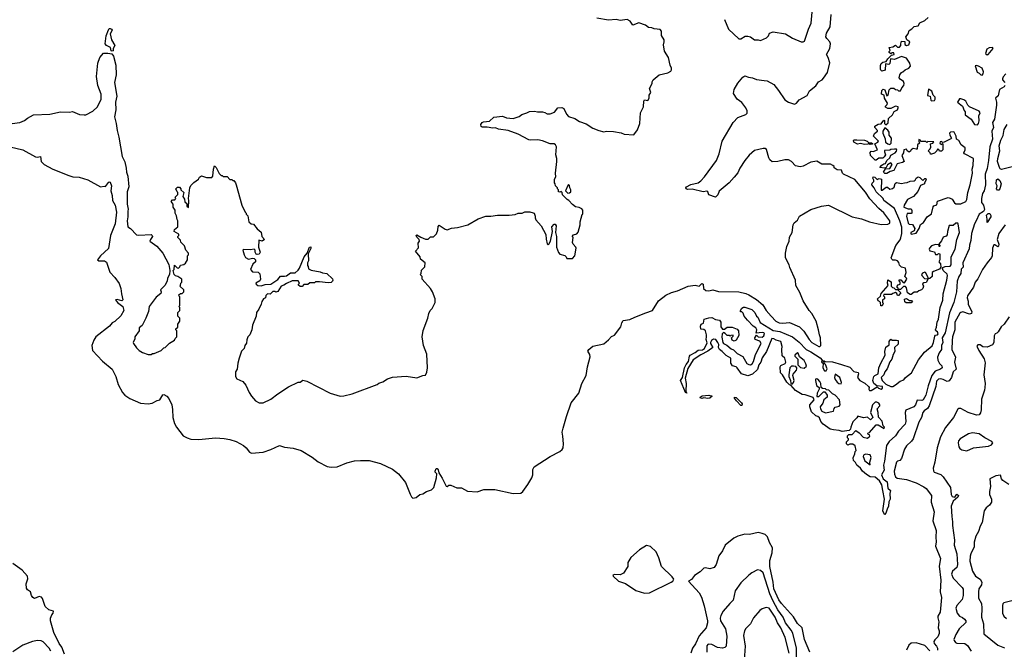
# Model space of a CAD drawing. Extents: x 2086813 to 2278017, y 548126 to 753336.
# Tile 181 of 256: x 2157884 to 2168002, y 641464 to 647932. Entities that reach past the tile are written whole.
import ezdxf

# ---------------------------------------------------------------- set-up
doc = ezdxf.new("R2010")
doc.units = 0

msp = doc.modelspace()

# ---------------------------------------------------------------- linework, layer by layer
at = {"layer": '0CON10XD'}
for points in [[(2165128, 647935), (2165166, 647836), (2165275, 647736), (2165295, 647736), (2165338, 647762), (2165365, 647764), (2165395, 647754), (2165435, 647724), (2165474, 647724), (2165495, 647717), (2165558, 647745), (2165577, 647765), (2165590, 647795), (2165625, 647806), (2165755, 647788), (2165825, 647742), (2165915, 647703), (2165935, 647703), (2165948, 647712), (2165988, 647835), (2166017, 647895), (2166032, 648045)], [(2159474, 643785), (2159495, 643745), (2159565, 643658), (2159604, 643635), (2159643, 643623), (2159725, 643619), (2159895, 643635), (2159985, 643630), (2160045, 643618), (2160109, 643599), (2160185, 643558), (2160211, 643535), (2160245, 643488), (2160265, 643480), (2160385, 643489), (2160465, 643516), (2160555, 643558), (2160605, 643542), (2160695, 643529), (2160775, 643505), (2160889, 643439), (2160950, 643390), (2161045, 643341), (2161085, 643335), (2161145, 643338), (2161245, 643380), (2161325, 643400), (2161385, 643405), (2161475, 643402), (2161591, 643371), (2161715, 643315), (2161778, 643265), (2161849, 643179), (2161895, 643056), (2161910, 643030), (2161925, 643017), (2161958, 643022), (2161996, 643054), (2162028, 643062), (2162065, 643086), (2162115, 643103), (2162140, 643125), (2162166, 643224), (2162170, 643265), (2162155, 643283), (2162153, 643295), (2162165, 643322), (2162175, 643322), (2162185, 643307), (2162190, 643275), (2162225, 643222), (2162265, 643140), (2162275, 643136), (2162295, 643150), (2162315, 643150), (2162375, 643123), (2162425, 643123), (2162487, 643087), (2162585, 643081), (2162655, 643105), (2162765, 643104), (2162955, 643066), (2163035, 643069), (2163053, 643085), (2163105, 643157), (2163148, 643225), (2163156, 643255), (2163158, 643312), (2163171, 643339), (2163334, 643446), (2163435, 643495), (2163458, 643515), (2163467, 643535), (2163472, 643575), (2163466, 643655), (2163457, 643695), (2163469, 643735), (2163503, 643857), (2163550, 643995), (2163631, 644095), (2163659, 644195), (2163705, 644275), (2163719, 644365), (2163745, 644468), (2163742, 644492), (2163721, 644525), (2163731, 644545), (2163775, 644579), (2163885, 644603), (2163935, 644643), (2163964, 644676), (2163995, 644692), (2164060, 644775), (2164072, 644818), (2164085, 644842), (2164155, 644851), (2164204, 644876), (2164319, 644919), (2164386, 644945), (2164447, 645043), (2164525, 645102), (2164581, 645129), (2164645, 645145), (2164754, 645196), (2164825, 645203), (2164865, 645196), (2164895, 645222), (2164906, 645215), (2164911, 645171), (2164935, 645151), (2164965, 645148), (2165005, 645158), (2165065, 645139), (2165275, 645136), (2165345, 645119), (2165375, 645105), (2165456, 645056), (2165522, 645002), (2165553, 644945), (2165605, 644885), (2165655, 644836), (2165688, 644818), (2165725, 644815), (2165795, 644822), (2165896, 644776), (2165943, 644733), (2165996, 644645), (2166023, 644615), (2166095, 644573), (2166107, 644573), (2166116, 644585), (2166114, 644665), (2166101, 644695), (2166094, 644745), (2166069, 644835), (2166023, 644915), (2165995, 644946), (2165936, 645045), (2165900, 645130), (2165861, 645201), (2165856, 645256), (2165797, 645385), (2165790, 645415), (2165753, 645485), (2165752, 645535), (2165768, 645602), (2165792, 645658), (2165794, 645696), (2165822, 645745), (2165832, 645825), (2165844, 645846), (2165876, 645874), (2165897, 645913), (2166015, 645983), (2166124, 646016), (2166195, 646027), (2166437, 645907), (2166535, 645886), (2166615, 645854), (2166735, 645829), (2166805, 645831), (2166825, 645843), (2166825, 645865), (2166765, 645949), (2166712, 645992), (2166621, 646091), (2166575, 646159), (2166465, 646291), (2166350, 646345), (2166340, 646355), (2166330, 646385), (2166285, 646388), (2166255, 646410), (2166252, 646422), (2166240, 646435), (2166216, 646446), (2166125, 646448), (2166075, 646480), (2166015, 646467), (2165935, 646427), (2165905, 646419), (2165855, 646430), (2165815, 646476), (2165785, 646492), (2165745, 646491), (2165675, 646474), (2165615, 646473), (2165593, 646493), (2165582, 646512), (2165557, 646597), (2165545, 646608), (2165525, 646610), (2165435, 646587), (2165379, 646541), (2165334, 646485), (2165284, 646406), (2165262, 646358), (2165227, 646313), (2165173, 646255), (2165071, 646169), (2165057, 646133), (2165035, 646110), (2164965, 646132), (2164954, 646164), (2164945, 646170), (2164906, 646164), (2164795, 646190), (2164745, 646186), (2164731, 646195), (2164728, 646205), (2164736, 646214), (2164782, 646238), (2164855, 646257), (2164883, 646277), (2164921, 646319), (2165043, 646485), (2165070, 646555), (2165103, 646685), (2165215, 646877), (2165262, 646928), (2165345, 646957), (2165358, 646972), (2165359, 646995), (2165345, 647027), (2165305, 647080), (2165256, 647116), (2165218, 647175), (2165226, 647215), (2165265, 647279), (2165315, 647341), (2165336, 647356), (2165372, 647342), (2165415, 647336), (2165456, 647316), (2165534, 647306), (2165565, 647302), (2165632, 647265), (2165681, 647205), (2165745, 647110), (2165784, 647084), (2165845, 647063), (2165866, 647074), (2165895, 647110), (2165975, 647152), (2165999, 647201), (2166065, 647251), (2166093, 647295), (2166130, 647315), (2166145, 647330), (2166185, 647390), (2166208, 647488), (2166193, 647543), (2166176, 647575), (2166208, 647635), (2166216, 647685), (2166208, 647705), (2166177, 647737), (2166167, 647757), (2166175, 647794), (2166213, 647857), (2166222, 647985)], [(2160139, 644455), (2160124, 644405), (2160119, 644341), (2160103, 644315), (2160102, 644265), (2160115, 644243), (2160176, 644216), (2160208, 644178), (2160242, 644102), (2160267, 644065), (2160308, 644018), (2160345, 643997), (2160385, 643996), (2160465, 644034), (2160535, 644089), (2160645, 644160), (2160745, 644208), (2160765, 644208), (2160795, 644228), (2160835, 644220), (2161074, 644094), (2161176, 644066), (2161215, 644067), (2161302, 644088), (2161556, 644184), (2161573, 644197), (2161617, 644213), (2161665, 644242), (2161715, 644260), (2161855, 644270), (2161965, 644253), (2162025, 644278), (2162055, 644280), (2162068, 644312), (2162074, 644356), (2162069, 644495), (2162033, 644585), (2162020, 644675), (2162031, 644739), (2162077, 644865), (2162088, 644915), (2162102, 644945), (2162122, 644965), (2162152, 645028), (2162152, 645065), (2162127, 645137), (2162105, 645170), (2162020, 645265), (2162020, 645295), (2162000, 645315), (2162010, 645325), (2162012, 645358), (2162047, 645393), (2162050, 645435), (2162002, 645472), (2162000, 645495), (2161950, 645555), (2161982, 645588), (2161980, 645635), (2161992, 645655), (2161988, 645675), (2161965, 645698), (2161958, 645715), (2161965, 645722), (2162006, 645696), (2162055, 645678), (2162082, 645678), (2162105, 645700), (2162135, 645700), (2162167, 645733), (2162182, 645768), (2162184, 645806), (2162195, 645822), (2162255, 645780), (2162275, 645772), (2162321, 645789), (2162382, 645798), (2162490, 645825), (2162594, 645886), (2162675, 645914), (2162725, 645912), (2162795, 645924), (2162915, 645924), (2162975, 645931), (2163006, 645944), (2163046, 645944), (2163075, 645957), (2163125, 645958), (2163159, 645949), (2163170, 645945), (2163182, 645915), (2163180, 645895), (2163187, 645875), (2163242, 645815), (2163292, 645725), (2163293, 645677), (2163305, 645630), (2163313, 645623), (2163320, 645625), (2163337, 645655), (2163360, 645755), (2163352, 645805), (2163375, 645830), (2163385, 645830), (2163398, 645815), (2163390, 645745), (2163399, 645705), (2163399, 645595), (2163419, 645539), (2163435, 645522), (2163485, 645510), (2163500, 645495), (2163505, 645480), (2163565, 645480), (2163590, 645505), (2163602, 645585), (2163600, 645595), (2163570, 645625), (2163563, 645643), (2163570, 645695), (2163560, 645705), (2163575, 645720), (2163608, 645732), (2163622, 645748), (2163642, 645825), (2163642, 645855), (2163665, 645930), (2163670, 645935), (2163670, 645975), (2163659, 645989), (2163632, 646002), (2163595, 646008), (2163564, 646034), (2163526, 646076), (2163510, 646085), (2163462, 646132), (2163460, 646155), (2163448, 646168), (2163435, 646160), (2163422, 646162), (2163420, 646185), (2163410, 646195), (2163410, 646205), (2163390, 646225), (2163387, 646247), (2163380, 646255), (2163380, 646295), (2163392, 646318), (2163390, 646355), (2163403, 646475), (2163403, 646505), (2163393, 646545), (2163399, 646625), (2163390, 646645), (2163375, 646656), (2163335, 646657), (2163257, 646687), (2163208, 646698), (2163135, 646693), (2163115, 646699), (2163005, 646756), (2162905, 646794), (2162805, 646808), (2162775, 646822), (2162745, 646818), (2162688, 646828), (2162636, 646826), (2162627, 646835), (2162624, 646856), (2162638, 646875), (2162649, 646881), (2162712, 646888), (2162755, 646929), (2162845, 646940), (2162885, 646922), (2162955, 646917), (2163015, 646937), (2163045, 646957), (2163096, 646974), (2163122, 646988), (2163175, 646991), (2163205, 646984), (2163255, 646986), (2163280, 646980), (2163304, 646964), (2163335, 646964), (2163378, 646982), (2163414, 647026), (2163455, 647030), (2163475, 647018), (2163502, 646962), (2163525, 646936), (2163588, 646918), (2163635, 646887), (2163705, 646862), (2163775, 646819), (2163835, 646794), (2163885, 646780), (2163915, 646786), (2163985, 646782), (2164065, 646769), (2164095, 646757), (2164195, 646750), (2164231, 646799), (2164256, 646864), (2164264, 646975), (2164293, 647035), (2164298, 647095), (2164305, 647108), (2164338, 647102), (2164352, 647125), (2164353, 647155), (2164368, 647185), (2164357, 647225), (2164382, 647275), (2164382, 647295), (2164392, 647315), (2164454, 647366), (2164545, 647387), (2164575, 647402), (2164582, 647415), (2164582, 647435), (2164568, 647465), (2164552, 647542), (2164510, 647610), (2164498, 647675), (2164508, 647705), (2164507, 647725), (2164478, 647768), (2164480, 647815), (2164465, 647830), (2164405, 647838), (2164379, 647849), (2164345, 647851), (2164313, 647875), (2164245, 647898), (2164185, 647877), (2164158, 647915), (2164125, 647932), (2164054, 647924), (2164014, 647934), (2163935, 647927), (2163815, 647949)], [(2167075, 646277), (2167085, 646282), (2167097, 646305), (2167115, 646317), (2167135, 646310), (2167165, 646280), (2167185, 646300), (2167195, 646300), (2167198, 646285), (2167180, 646255), (2167180, 646245), (2167142, 646228), (2167114, 646166), (2167068, 646115), (2167007, 646083), (2166973, 646027), (2166970, 646005), (2167015, 645988), (2167045, 645988), (2167053, 645973), (2167052, 645945), (2167045, 645940), (2167005, 645940), (2166998, 645915), (2167015, 645840), (2167025, 645830), (2167058, 645828), (2167082, 645785), (2167077, 645763), (2167042, 645745), (2167040, 645735), (2167045, 645730), (2167095, 645740), (2167128, 645785), (2167141, 645829), (2167172, 645848), (2167208, 645905), (2167254, 645936), (2167270, 646010), (2167279, 646021), (2167309, 646031), (2167315, 646068), (2167425, 646104), (2167445, 646100), (2167465, 646088), (2167491, 646051), (2167505, 646040), (2167555, 646041), (2167605, 646064), (2167616, 646085), (2167626, 646155), (2167650, 646235), (2167674, 646354), (2167670, 646395), (2167681, 646435), (2167686, 646505), (2167594, 646554), (2167587, 646565), (2167601, 646595), (2167600, 646615), (2167557, 646647), (2167535, 646692), (2167510, 646705), (2167508, 646735), (2167488, 646775), (2167475, 646780), (2167450, 646775), (2167440, 646765), (2167442, 646745), (2167460, 646715), (2167453, 646707), (2167385, 646672), (2167365, 646670), (2167355, 646680), (2167342, 646678), (2167340, 646665), (2167355, 646650), (2167365, 646660), (2167370, 646655), (2167370, 646595), (2167355, 646582), (2167335, 646580), (2167328, 646598), (2167315, 646600), (2167310, 646585), (2167285, 646560), (2167255, 646550), (2167242, 646552), (2167240, 646565), (2167220, 646585), (2167240, 646605), (2167248, 646622), (2167242, 646658), (2167267, 646663), (2167278, 646678), (2167215, 646680), (2167205, 646670), (2167195, 646680), (2167145, 646680), (2167140, 646695), (2167125, 646700), (2167122, 646685), (2167130, 646665), (2167110, 646645), (2167108, 646602), (2167095, 646600), (2167065, 646610), (2167044, 646596), (2167038, 646582), (2167025, 646570), (2167004, 646584), (2166995, 646600), (2166970, 646595), (2166967, 646563), (2166950, 646535), (2166972, 646475), (2166956, 646464), (2166900, 646450), (2166865, 646382), (2166828, 646372), (2166795, 646352), (2166773, 646353), (2166760, 646365), (2166782, 646398), (2166825, 646402), (2166850, 646445), (2166835, 646460), (2166800, 646440), (2166788, 646412), (2166775, 646408), (2166722, 646412), (2166743, 646437), (2166765, 646452), (2166780, 646455), (2166794, 646486), (2166827, 646513), (2166835, 646540), (2166880, 646565), (2166895, 646580), (2166898, 646595), (2166895, 646600), (2166875, 646600), (2166835, 646598), (2166825, 646590), (2166772, 646588), (2166770, 646575), (2166780, 646545), (2166768, 646522), (2166755, 646510), (2166711, 646509), (2166685, 646490), (2166675, 646490), (2166642, 646522), (2166628, 646538), (2166622, 646568), (2166635, 646580), (2166655, 646578), (2166700, 646595), (2166670, 646655), (2166702, 646675), (2166708, 646685), (2166658, 646735), (2166667, 646763), (2166700, 646785), (2166700, 646795), (2166673, 646823), (2166673, 646837), (2166705, 646858), (2166738, 646862), (2166765, 646900), (2166770, 646895), (2166770, 646865), (2166785, 646850), (2166807, 646873), (2166812, 646915), (2166852, 646955), (2166871, 646989), (2166903, 647007), (2166912, 647025), (2166910, 647035), (2166885, 647042), (2166835, 647020), (2166805, 647020), (2166782, 647032), (2166780, 647045), (2166798, 647062), (2166800, 647075), (2166772, 647125), (2166768, 647158), (2166740, 647165), (2166742, 647205), (2166757, 647217), (2166775, 647210), (2166795, 647150), (2166810, 647155), (2166818, 647212), (2166835, 647230), (2166865, 647230), (2166883, 647213), (2166905, 647210), (2166915, 647200), (2166935, 647200), (2166949, 647231), (2166971, 647255), (2166974, 647275), (2166965, 647298), (2166931, 647321), (2166923, 647333), (2166928, 647365), (2166945, 647390), (2166960, 647395), (2166982, 647418), (2167022, 647435), (2167037, 647455), (2167030, 647485), (2166998, 647535), (2166945, 647553), (2166875, 647522), (2166832, 647528), (2166825, 647480), (2166815, 647472), (2166782, 647478), (2166777, 647413), (2166743, 647403), (2166732, 647412), (2166728, 647425), (2166728, 647462), (2166735, 647480), (2166753, 647497), (2166788, 647502), (2166805, 647530), (2166842, 647568), (2166870, 647575), (2166865, 647590), (2166845, 647590), (2166835, 647580), (2166820, 647595), (2166820, 647605), (2166830, 647615), (2166820, 647645), (2166857, 647653), (2166885, 647670), (2166905, 647650), (2166925, 647650), (2166940, 647665), (2166938, 647685), (2166945, 647710), (2166978, 647708), (2166978, 647678), (2166995, 647668), (2167022, 647675), (2167032, 647705), (2167000, 647725), (2166990, 647755), (2167014, 647786), (2167025, 647819), (2167053, 647837), (2167075, 647862), (2167115, 647869), (2167135, 647898), (2167185, 647922), (2167218, 647955)], [(2158835, 647608), (2158825, 647612), (2158816, 647646), (2158775, 647666), (2158764, 647685), (2158771, 647765), (2158795, 647826), (2158805, 647840), (2158815, 647842), (2158829, 647835), (2158834, 647825), (2158814, 647785), (2158829, 647725), (2158860, 647665), (2158846, 647635), (2158845, 647612), (2158835, 647608)], [(2167825, 647572), (2167835, 647573), (2167886, 647635), (2167880, 647645), (2167845, 647644), (2167822, 647628), (2167808, 647585), (2167825, 647572)], [(2157755, 646859), (2157885, 646876), (2157934, 646896), (2157965, 646921), (2158025, 646955), (2158195, 646960), (2158305, 646986), (2158395, 646983), (2158425, 646989), (2158497, 646957), (2158547, 646953), (2158565, 646956), (2158635, 646991), (2158685, 647035), (2158720, 647115), (2158720, 647165), (2158686, 647255), (2158673, 647347), (2158687, 647485), (2158709, 647545), (2158745, 647588), (2158789, 647589), (2158830, 647580), (2158847, 647557), (2158873, 647463), (2158875, 647365), (2158857, 647287), (2158882, 647145), (2158868, 647085), (2158872, 647005), (2158859, 646935), (2158877, 646865), (2158885, 646793), (2158904, 646724), (2158938, 646525), (2158963, 646473), (2158978, 646405), (2158981, 646365), (2158994, 646325), (2159007, 646215), (2158989, 646165), (2158987, 646035), (2158998, 645985), (2158996, 645965), (2158996, 645905), (2158989, 645865), (2158994, 645804), (2159023, 645785), (2159085, 645723), (2159107, 645717), (2159235, 645726), (2159246, 645716), (2159248, 645705), (2159227, 645675), (2159223, 645655), (2159294, 645604), (2159355, 645532), (2159418, 645418), (2159428, 645355), (2159422, 645315), (2159403, 645277), (2159398, 645245), (2159375, 645200), (2159330, 645155), (2159338, 645135), (2159335, 645120), (2159285, 645080), (2159214, 644986), (2159208, 644935), (2159180, 644865), (2159141, 644789), (2159112, 644765), (2159110, 644735), (2159068, 644675), (2159067, 644653), (2159050, 644615), (2159052, 644605), (2159085, 644560), (2159110, 644535), (2159145, 644512), (2159205, 644492), (2159235, 644492), (2159248, 644502), (2159265, 644502), (2159337, 644533), (2159365, 644560), (2159380, 644565), (2159425, 644610), (2159475, 644640), (2159480, 644655), (2159500, 644675), (2159500, 644735), (2159490, 644745), (2159490, 644755), (2159508, 644772), (2159510, 644805), (2159530, 644835), (2159530, 644865), (2159510, 644885), (2159510, 644925), (2159530, 644945), (2159530, 644975), (2159520, 644985), (2159530, 644995), (2159530, 645085), (2159522, 645092), (2159520, 645105), (2159535, 645120), (2159555, 645120), (2159570, 645135), (2159570, 645155), (2159530, 645195), (2159538, 645202), (2159540, 645225), (2159550, 645235), (2159550, 645265), (2159510, 645295), (2159485, 645300), (2159470, 645315), (2159462, 645355), (2159470, 645365), (2159475, 645410), (2159502, 645382), (2159515, 645380), (2159528, 645392), (2159535, 645410), (2159572, 645418), (2159588, 645432), (2159610, 645465), (2159610, 645505), (2159620, 645515), (2159620, 645535), (2159590, 645565), (2159577, 645607), (2159540, 645645), (2159538, 645668), (2159510, 645695), (2159510, 645705), (2159520, 645715), (2159518, 645728), (2159470, 645755), (2159474, 645776), (2159510, 645805), (2159510, 645865), (2159502, 645878), (2159497, 645917), (2159483, 645943), (2159480, 645975), (2159460, 646005), (2159460, 646035), (2159440, 646065), (2159455, 646080), (2159478, 646082), (2159490, 646095), (2159482, 646108), (2159510, 646135), (2159510, 646155), (2159502, 646162), (2159490, 646195), (2159505, 646210), (2159525, 646210), (2159540, 646195), (2159540, 646185), (2159570, 646155), (2159560, 646115), (2159577, 646087), (2159582, 646062), (2159600, 646045), (2159600, 646015), (2159618, 646002), (2159622, 646075), (2159617, 646095), (2159632, 646205), (2159643, 646227), (2159672, 646258), (2159720, 646295), (2159730, 646315), (2159753, 646327), (2159805, 646310), (2159858, 646312), (2159870, 646325), (2159874, 646396), (2159885, 646430), (2159902, 646415), (2159935, 646350), (2159955, 646330), (2159965, 646330), (2159975, 646320), (2160015, 646320), (2160045, 646290), (2160065, 646290), (2160075, 646280), (2160085, 646280), (2160102, 646255), (2160107, 646235), (2160168, 646025), (2160200, 645955), (2160210, 645945), (2160210, 645935), (2160227, 645917), (2160240, 645855), (2160263, 645833), (2160285, 645830), (2160324, 645784), (2160365, 645750), (2160373, 645703), (2160398, 645675), (2160375, 645658), (2160343, 645667), (2160337, 645595), (2160356, 645545), (2160345, 645523), (2160325, 645519), (2160314, 645523), (2160303, 645545), (2160302, 645565), (2160293, 645573), (2160255, 645568), (2160185, 645572), (2160176, 645565), (2160189, 645515), (2160205, 645490), (2160235, 645472), (2160275, 645482), (2160295, 645480), (2160308, 645465), (2160307, 645445), (2160280, 645420), (2160257, 645365), (2160275, 645340), (2160335, 645339), (2160352, 645322), (2160360, 645265), (2160350, 645250), (2160312, 645225), (2160314, 645214), (2160331, 645201), (2160365, 645198), (2160405, 645211), (2160464, 645216), (2160535, 645262), (2160565, 645298), (2160605, 645296), (2160625, 645302), (2160668, 645332), (2160715, 645331), (2160745, 645357), (2160760, 645380), (2160807, 645495), (2160838, 645532), (2160862, 645595), (2160875, 645600), (2160875, 645580), (2160850, 645525), (2160852, 645455), (2160843, 645435), (2160842, 645405), (2160850, 645395), (2160852, 645372), (2160878, 645358), (2160972, 645342), (2160995, 645330), (2161040, 645325), (2161098, 645268), (2161103, 645255), (2161100, 645245), (2161085, 645233), (2161055, 645230), (2160965, 645240), (2160925, 645238), (2160915, 645230), (2160865, 645230), (2160845, 645210), (2160805, 645210), (2160785, 645190), (2160765, 645190), (2160750, 645205), (2160750, 645215), (2160760, 645225), (2160745, 645250), (2160685, 645249), (2160625, 645222), (2160597, 645203), (2160570, 645195), (2160535, 645140), (2160515, 645132), (2160505, 645140), (2160485, 645140), (2160457, 645113), (2160430, 645115), (2160413, 645097), (2160410, 645075), (2160390, 645065), (2160372, 645038), (2160365, 645010), (2160341, 644959), (2160317, 644925), (2160313, 644885), (2160278, 644795), (2160270, 644745), (2160248, 644695), (2160230, 644675), (2160217, 644643), (2160215, 644610), (2160198, 644585), (2160190, 644555), (2160162, 644525), (2160139, 644455)], [(2167775, 647362), (2167786, 647374), (2167789, 647395), (2167773, 647433), (2167736, 647456), (2167715, 647462), (2167702, 647458), (2167724, 647394), (2167745, 647382), (2167760, 647365), (2167775, 647362)], [(2168016, 647375), (2167991, 647345), (2167982, 647325), (2167984, 647314), (2168006, 647285)], [(2168007, 647255), (2167999, 647241), (2167951, 647215), (2167946, 647184), (2167939, 647151), (2167912, 647125), (2167921, 647085), (2167920, 647055), (2167901, 646909), (2167879, 646875), (2167889, 646825), (2167872, 646785), (2167881, 646705), (2167853, 646625), (2167841, 646485), (2167826, 646404), (2167806, 646345), (2167809, 646235), (2167796, 646175), (2167778, 646145), (2167767, 646095), (2167769, 646055), (2167789, 646025), (2167798, 645982), (2167787, 645963), (2167744, 645935), (2167714, 645865), (2167694, 645835), (2167666, 645735), (2167658, 645665), (2167643, 645615), (2167639, 645579), (2167574, 645435), (2167579, 645391), (2167560, 645370), (2167554, 645325), (2167535, 645294), (2167516, 645245), (2167512, 645135), (2167482, 645025), (2167440, 644920), (2167395, 644715), (2167362, 644665), (2167370, 644615), (2167357, 644585), (2167356, 644544), (2167331, 644509), (2167315, 644465), (2167318, 644435), (2167335, 644401), (2167360, 644375), (2167362, 644355), (2167345, 644341), (2167290, 644320), (2167258, 644275), (2167220, 644170), (2167195, 644075), (2167169, 644025), (2167155, 644020), (2167108, 644022), (2167089, 643975), (2167071, 643955), (2166991, 643919), (2166983, 643895), (2166989, 643805), (2166983, 643775), (2166916, 643704), (2166885, 643657), (2166820, 643600), (2166792, 643558), (2166772, 643395), (2166761, 643355), (2166766, 643305), (2166741, 643255), (2166757, 643215), (2166798, 643185), (2166805, 643118), (2166832, 643095), (2166826, 643065), (2166829, 643005), (2166815, 642980), (2166813, 642935), (2166797, 642905), (2166785, 642862), (2166775, 642848), (2166770, 642850), (2166753, 642885), (2166772, 643005), (2166754, 643096)], [(2167255, 647098), (2167285, 647102), (2167292, 647115), (2167292, 647135), (2167270, 647155), (2167256, 647196), (2167222, 647218), (2167212, 647152), (2167240, 647145), (2167248, 647105), (2167255, 647098)], [(2167725, 646852), (2167738, 646865), (2167744, 646894), (2167741, 646945), (2167752, 646975), (2167745, 646993), (2167645, 647038), (2167628, 647055), (2167608, 647095), (2167585, 647110), (2167555, 647120), (2167542, 647118), (2167520, 647085), (2167572, 647045), (2167588, 646998), (2167600, 646985), (2167600, 646955), (2167660, 646910), (2167696, 646856), (2167725, 646852)], [(2168096, 646425), (2167972, 646392), (2167958, 646398), (2167953, 646413), (2167933, 646475), (2167934, 646506), (2167956, 646586), (2167950, 646635), (2167967, 646695), (2167989, 646741), (2168000, 646805), (2168032, 646855)], [(2166825, 646651), (2166840, 646665), (2166844, 646714), (2166818, 646745), (2166820, 646775), (2166805, 646798), (2166775, 646820), (2166753, 646787), (2166752, 646765), (2166777, 646707), (2166782, 646675), (2166805, 646656), (2166825, 646651)], [(2166625, 646648), (2166605, 646660), (2166598, 646652), (2166565, 646648), (2166525, 646661), (2166492, 646652), (2166457, 646675), (2166451, 646689), (2166455, 646696), (2166485, 646699), (2166565, 646694), (2166592, 646685), (2166608, 646668), (2166637, 646667), (2166650, 646655), (2166645, 646652), (2166625, 646648)], [(2157785, 646625), (2157915, 646594), (2158045, 646524), (2158065, 646520), (2158097, 646527), (2158105, 646475), (2158135, 646444), (2158225, 646395), (2158390, 646330), (2158429, 646319), (2158495, 646313), (2158585, 646285), (2158715, 646216), (2158752, 646222), (2158765, 646218), (2158795, 646259), (2158805, 646266), (2158814, 646264), (2158826, 646226), (2158821, 646175), (2158835, 646125), (2158837, 646075), (2158865, 646026), (2158878, 645955), (2158865, 645835), (2158818, 645715), (2158795, 645581), (2158715, 645506), (2158682, 645465), (2158696, 645456), (2158755, 645454), (2158775, 645440), (2158809, 645339), (2158862, 645285), (2158905, 645220), (2158925, 645172), (2158929, 645115), (2158945, 645053), (2158935, 645044), (2158885, 645059), (2158870, 645055), (2158889, 645025), (2158945, 644984), (2158955, 644945), (2158925, 644891), (2158862, 644832), (2158834, 644816), (2158806, 644784), (2158668, 644675), (2158645, 644640), (2158624, 644585), (2158632, 644535), (2158734, 644424), (2158835, 644340), (2158873, 644265), (2158895, 644185), (2158941, 644101), (2158965, 644075), (2159015, 644042), (2159125, 643992), (2159205, 643987), (2159245, 643993), (2159295, 644020), (2159325, 644026), (2159355, 644078), (2159365, 644082), (2159396, 644066), (2159415, 644042), (2159446, 643976), (2159454, 643926), (2159456, 643845), (2159474, 643785)], [(2163515, 646150), (2163535, 646152), (2163547, 646165), (2163548, 646185), (2163538, 646205), (2163535, 646230), (2163525, 646238), (2163515, 646230), (2163492, 646175), (2163515, 646150)], [(2166754, 643096), (2166742, 643155), (2166720, 643195), (2166675, 643231), (2166625, 643236), (2166585, 643260), (2166545, 643293), (2166523, 643325), (2166488, 643355), (2166474, 643384), (2166452, 643405), (2166448, 643432), (2166467, 643473), (2166470, 643495), (2166480, 643505), (2166470, 643555), (2166445, 643570), (2166415, 643570), (2166395, 643562), (2166380, 643575), (2166380, 643595), (2166400, 643615), (2166400, 643625), (2166390, 643635), (2166392, 643658), (2166405, 643670), (2166438, 643672), (2166475, 643710), (2166509, 643689), (2166552, 643642), (2166595, 643632), (2166620, 643655), (2166618, 643668), (2166602, 643672), (2166600, 643685), (2166618, 643692), (2166685, 643770), (2166705, 643770), (2166768, 643732), (2166770, 643745), (2166758, 643758), (2166746, 643806), (2166708, 643848), (2166706, 643895), (2166696, 643934), (2166721, 643965), (2166723, 643975), (2166712, 643992), (2166693, 644003), (2166675, 644004), (2166649, 643975), (2166626, 643895), (2166650, 643845), (2166628, 643822), (2166595, 643850), (2166555, 643843), (2166495, 643860), (2166488, 643842), (2166445, 643800), (2166423, 643747), (2166420, 643725), (2166408, 643712), (2166335, 643700), (2166305, 643712), (2166248, 643718), (2166212, 643725), (2166140, 643775), (2166116, 643805), (2166102, 643842), (2166087, 643857), (2166065, 643862), (2166022, 643905), (2166002, 643955), (2166002, 643975), (2166048, 644025), (2166039, 644049), (2165955, 644077), (2165925, 644080), (2165855, 644122), (2165808, 644178), (2165795, 644182), (2165768, 644208), (2165724, 644284), (2165703, 644305), (2165698, 644365), (2165705, 644378), (2165749, 644401), (2165757, 644415), (2165748, 644455), (2165718, 644478), (2165714, 644545), (2165720, 644575), (2165705, 644625), (2165659, 644639), (2165635, 644654), (2165614, 644655), (2165557, 644523), (2165513, 644457), (2165500, 644415), (2165479, 644385), (2165465, 644337), (2165415, 644289), (2165365, 644274), (2165300, 644295), (2165258, 644355), (2165245, 644367), (2165207, 644377), (2165192, 644405), (2165192, 644455), (2165143, 644483), (2165104, 644524), (2165074, 644545), (2165064, 644564), (2165068, 644595), (2165059, 644615), (2165036, 644647), (2165015, 644650), (2164994, 644636), (2164981, 644615), (2164981, 644605), (2165007, 644565), (2164955, 644526), (2164885, 644490), (2164803, 644437), (2164750, 644350), (2164722, 644248), (2164734, 644195), (2164730, 644115), (2164738, 644095), (2164725, 644102), (2164673, 644225), (2164694, 644256), (2164717, 644355), (2164732, 644388), (2164758, 644422), (2164766, 644475), (2164775, 644487), (2164825, 644512), (2164855, 644536), (2164900, 644540), (2164922, 644555), (2164948, 644612), (2164937, 644645), (2164941, 644675), (2164943, 644693), (2164930, 644735), (2164915, 644750), (2164882, 644752), (2164879, 644785), (2164888, 644805), (2164910, 644815), (2164918, 644855), (2164965, 644870), (2164995, 644872), (2165035, 644851), (2165075, 644844), (2165088, 644825), (2165090, 644775), (2165105, 644752), (2165125, 644752), (2165155, 644773), (2165205, 644774), (2165255, 644751), (2165269, 644735), (2165274, 644686), (2165245, 644641), (2165225, 644631), (2165205, 644640), (2165200, 644665), (2165215, 644680), (2165215, 644690), (2165193, 644687), (2165185, 644680), (2165177, 644687), (2165155, 644688), (2165135, 644708), (2165115, 644718), (2165102, 644705), (2165098, 644672), (2165108, 644615), (2165115, 644604), (2165149, 644589), (2165195, 644551), (2165220, 644540), (2165255, 644503), (2165315, 644473), (2165355, 644400), (2165375, 644389), (2165395, 644387), (2165412, 644398), (2165425, 644422), (2165446, 644494), (2165504, 644605), (2165490, 644630), (2165440, 644645), (2165438, 644665), (2165455, 644690), (2165473, 644673), (2165515, 644670), (2165530, 644685), (2165537, 644707), (2165530, 644715), (2165515, 644718), (2165452, 644712), (2165458, 644745), (2165448, 644765), (2165422, 644782), (2165362, 644845), (2165330, 644885), (2165318, 644918), (2165305, 644930), (2165292, 644932), (2165290, 644945), (2165303, 644967), (2165321, 644979), (2165335, 644980), (2165408, 644955), (2165437, 644925), (2165456, 644886), (2165469, 644875), (2165492, 644822), (2165625, 644738), (2165695, 644727), (2165825, 644673), (2165895, 644620), (2165966, 644545), (2166015, 644521), (2166109, 644459), (2166130, 644435), (2166123, 644415), (2166142, 644402), (2166138, 644355), (2166155, 644324), (2166172, 644325), (2166182, 644345), (2166165, 644390), (2166152, 644402), (2166150, 644415), (2166140, 644425), (2166145, 644430), (2166162, 644422), (2166235, 644418), (2166329, 644389), (2166415, 644362), (2166455, 644316), (2166499, 644309), (2166503, 644295), (2166493, 644255), (2166517, 644225), (2166568, 644198), (2166607, 644165), (2166613, 644155), (2166609, 644135), (2166615, 644121), (2166635, 644121), (2166695, 644160), (2166708, 644145), (2166737, 644135), (2166749, 644145), (2166750, 644165), (2166692, 644172), (2166662, 644195), (2166650, 644225), (2166662, 644268), (2166672, 644278), (2166707, 644293), (2166713, 644355), (2166733, 644405), (2166776, 644484), (2166774, 644524), (2166784, 644566), (2166817, 644593), (2166818, 644625), (2166835, 644650), (2166848, 644638), (2166895, 644640), (2166910, 644635), (2166912, 644598), (2166873, 644565), (2166876, 644524), (2166858, 644492), (2166847, 644445), (2166824, 644416), (2166797, 644345), (2166773, 644315), (2166765, 644282), (2166738, 644255), (2166748, 644225), (2166786, 644186), (2166835, 644163), (2166855, 644163), (2166885, 644180), (2166931, 644219), (2166969, 644231), (2166988, 644255), (2167047, 644305), (2167121, 644439), (2167182, 644518), (2167259, 644581), (2167273, 644615), (2167289, 644682), (2167295, 644690), (2167316, 644695), (2167321, 644705), (2167315, 644724), (2167297, 644735), (2167296, 644745), (2167306, 644774), (2167312, 644825), (2167326, 644855), (2167341, 644975), (2167369, 645051), (2167373, 645115), (2167410, 645255), (2167417, 645305), (2167415, 645319), (2167374, 645354), (2167366, 645375), (2167371, 645385), (2167395, 645397), (2167445, 645401), (2167454, 645415), (2167456, 645495), (2167496, 645575), (2167514, 645675), (2167540, 645745), (2167529, 645835), (2167523, 645843), (2167505, 645840), (2167475, 645818), (2167434, 645816), (2167418, 645755), (2167415, 645720), (2167405, 645708), (2167372, 645698), (2167355, 645660), (2167330, 645625), (2167340, 645615), (2167335, 645600), (2167330, 645620), (2167294, 645624), (2167252, 645608), (2167233, 645585), (2167230, 645575), (2167237, 645557), (2167285, 645548), (2167295, 645520), (2167315, 645520), (2167325, 645530), (2167340, 645525), (2167340, 645465), (2167330, 645445), (2167345, 645423), (2167351, 645389), (2167335, 645368), (2167274, 645346), (2167262, 645335), (2167260, 645295), (2167238, 645272), (2167220, 645270), (2167198, 645232), (2167175, 645230), (2167162, 645218), (2167170, 645195), (2167165, 645170), (2167150, 645155), (2167123, 645147), (2167107, 645133), (2167075, 645132), (2167045, 645108), (2167035, 645108), (2167008, 645125), (2166998, 645178), (2166985, 645190), (2166965, 645190), (2166935, 645160), (2166910, 645160), (2166912, 645152), (2166940, 645125), (2166915, 645100), (2166905, 645100), (2166898, 645118), (2166885, 645130), (2166855, 645120), (2166842, 645108), (2166765, 645110), (2166760, 645095), (2166770, 645085), (2166770, 645065), (2166750, 645055), (2166750, 645025), (2166760, 645015), (2166752, 645008), (2166748, 644992), (2166732, 644992), (2166730, 645025), (2166718, 645038), (2166704, 645044), (2166698, 645065), (2166728, 645092), (2166735, 645120), (2166808, 645202), (2166802, 645225), (2166805, 645260), (2166838, 645238), (2166840, 645195), (2166852, 645182), (2166868, 645178), (2166885, 645160), (2166910, 645160), (2166910, 645175), (2166902, 645182), (2166900, 645195), (2166912, 645208), (2166930, 645215), (2166930, 645235), (2166920, 645245), (2166922, 645258), (2166938, 645258), (2166962, 645232), (2166975, 645230), (2167000, 645265), (2166998, 645278), (2166980, 645295), (2166992, 645335), (2166988, 645378), (2166945, 645390), (2166925, 645410), (2166917, 645437), (2166903, 645453), (2166885, 645462), (2166855, 645463), (2166845, 645470), (2166840, 645485), (2166888, 645612), (2166931, 645669), (2166939, 645691), (2166948, 645735), (2166949, 645799), (2166927, 645867), (2166873, 645993), (2166765, 646074), (2166756, 646096), (2166685, 646164), (2166664, 646204), (2166639, 646235), (2166645, 646252), (2166662, 646268), (2166662, 646282), (2166650, 646305), (2166655, 646318), (2166670, 646315), (2166695, 646290), (2166715, 646300), (2166740, 646295), (2166735, 646182), (2166745, 646182), (2166787, 646213), (2166801, 646211), (2166825, 646191), (2166854, 646196), (2166870, 646210), (2166881, 646249), (2166895, 646260), (2166945, 646248), (2166975, 646257), (2167005, 646258), (2167035, 646273), (2167075, 646277)], [(2167945, 646180), (2167932, 646182), (2167923, 646193), (2167928, 646225), (2167917, 646247), (2167923, 646285), (2167935, 646297), (2167955, 646280), (2167969, 646245), (2167956, 646194), (2167945, 646180)], [(2167825, 645850), (2167827, 645883), (2167820, 645925), (2167835, 645940), (2167852, 645942), (2167865, 645920), (2167864, 645905), (2167825, 645850)], [(2168010, 645825), (2167946, 645735), (2167928, 645675), (2167946, 645625), (2167941, 645605), (2167935, 645597), (2167905, 645618), (2167895, 645618), (2167882, 645585), (2167877, 645505), (2167870, 645490), (2167824, 645435), (2167779, 645365), (2167729, 645271), (2167704, 645235), (2167685, 645185), (2167625, 645095), (2167621, 645075), (2167630, 645040), (2167630, 645005), (2167669, 644935), (2167665, 644915), (2167645, 644908), (2167575, 644930), (2167555, 644925), (2167545, 644916), (2167495, 644825), (2167493, 644745), (2167471, 644675), (2167467, 644637), (2167463, 644543), (2167499, 644465), (2167491, 644415), (2167507, 644343), (2167475, 644315), (2167460, 644255), (2167435, 644221), (2167415, 644215), (2167375, 644237), (2167345, 644242), (2167325, 644238), (2167305, 644218), (2167298, 644162), (2167230, 643965), (2167213, 643937), (2167179, 643915), (2167166, 643895), (2167150, 643845), (2167124, 643796), (2167065, 643625), (2167049, 643601), (2166996, 643555), (2166975, 643520), (2166947, 643425), (2166927, 643403), (2166905, 643396), (2166893, 643385), (2166869, 643295), (2166872, 643262), (2166884, 643235), (2166901, 643221), (2166995, 643208), (2167095, 643175), (2167175, 643132), (2167198, 643115), (2167254, 643045), (2167251, 642975), (2167280, 642875), (2167268, 642785), (2167302, 642685), (2167297, 642615), (2167303, 642567), (2167296, 642525), (2167346, 642395), (2167331, 642319), (2167349, 642175), (2167341, 642055), (2167358, 641995), (2167343, 641845), (2167320, 641805), (2167317, 641787), (2167330, 641745), (2167322, 641685), (2167333, 641653), (2167332, 641625), (2167318, 641592), (2167288, 641562), (2167279, 641545), (2167282, 641525), (2167306, 641496), (2167314, 641475), (2167316, 641454)], [(2167220, 645270), (2167220, 645285), (2167193, 645333), (2167185, 645338), (2167162, 645328), (2167152, 645315), (2167153, 645305), (2167182, 645272), (2167215, 645270), (2167220, 645270)], [(2167045, 645022), (2166994, 645024), (2166978, 645035), (2166975, 645060), (2166995, 645068), (2167028, 645048), (2167048, 645048), (2167060, 645035), (2167045, 645022)], [(2168050, 644880), (2168001, 644805), (2167970, 644775), (2167940, 644725), (2167925, 644710), (2167907, 644703), (2167897, 644683), (2167894, 644616), (2167880, 644590), (2167825, 644568), (2167782, 644572)], [(2165945, 644352), (2165968, 644372), (2165963, 644395), (2165945, 644429), (2165898, 644468), (2165883, 644505), (2165875, 644511), (2165848, 644485), (2165850, 644475), (2165880, 644445), (2165880, 644385), (2165908, 644358), (2165945, 644352)], [(2167782, 644572), (2167755, 644592), (2167728, 644592), (2167721, 644579), (2167739, 644535), (2167795, 644449), (2167806, 644406), (2167790, 644285), (2167804, 644195), (2167803, 644155), (2167799, 644125), (2167768, 644035), (2167763, 643925), (2167756, 643894), (2167745, 643874), (2167715, 643869), (2167630, 643895), (2167555, 643939), (2167535, 643939), (2167525, 643930), (2167480, 643845), (2167399, 643741), (2167346, 643645), (2167311, 643535), (2167288, 643385), (2167271, 643325), (2167273, 643297), (2167282, 643282), (2167348, 643258), (2167375, 643235), (2167449, 643125), (2167455, 643055), (2167465, 643032), (2167492, 643028), (2167515, 643058), (2167530, 643045), (2167525, 643028), (2167475, 642984), (2167457, 642935), (2167461, 642829), (2167470, 642775), (2167468, 642735), (2167490, 642585), (2167485, 642535), (2167515, 642445), (2167520, 642335), (2167515, 642304), (2167468, 642265), (2167460, 642235), (2167475, 642196), (2167570, 642100), (2167580, 642080), (2167579, 642015), (2167568, 641975), (2167515, 641915), (2167505, 641885), (2167517, 641835), (2167543, 641805), (2167572, 641792), (2167594, 641774), (2167605, 641755), (2167605, 641738), (2167539, 641675), (2167504, 641615), (2167484, 641565), (2167486, 641555), (2167500, 641535), (2167515, 641528), (2167595, 641523), (2167625, 641503), (2167661, 641445)], [(2165825, 644190), (2165837, 644203), (2165842, 644225), (2165828, 644275), (2165831, 644289), (2165865, 644330), (2165870, 644345), (2165870, 644355), (2165858, 644368), (2165835, 644372), (2165815, 644372), (2165798, 644355), (2165788, 644285), (2165788, 644265), (2165806, 644226), (2165808, 644198), (2165815, 644190), (2165825, 644190)], [(2166165, 643892), (2166245, 643910), (2166253, 643937), (2166265, 643950), (2166305, 643960), (2166314, 643976), (2166307, 644027), (2166265, 644073), (2166237, 644087), (2166197, 644127), (2166175, 644130), (2166165, 644140), (2166132, 644142), (2166120, 644155), (2166117, 644195), (2166107, 644215), (2166085, 644239), (2166068, 644242), (2166062, 644238), (2166062, 644225), (2166072, 644175), (2166100, 644155), (2166100, 644135), (2166078, 644095), (2166075, 644060), (2166095, 644060), (2166145, 644110), (2166158, 644108), (2166180, 644075), (2166180, 644055), (2166148, 644025), (2166137, 643993), (2166110, 643955), (2166113, 643933), (2166125, 643910), (2166165, 643892)], [(2166325, 644190), (2166330, 644205), (2166312, 644255), (2166265, 644290), (2166257, 644255), (2166264, 644235), (2166285, 644207), (2166302, 644195), (2166325, 644190)], [(2164955, 644040), (2164915, 644048), (2164895, 644041), (2164880, 644045), (2164878, 644055), (2164897, 644067), (2164966, 644076), (2165000, 644065), (2164975, 644044), (2164955, 644040)], [(2165295, 643967), (2165249, 644015), (2165230, 644045), (2165230, 644055), (2165245, 644050), (2165301, 643995), (2165308, 643985), (2165305, 643968), (2165295, 643967)], [(2167615, 643504), (2167685, 643534), (2167838, 643552), (2167870, 643565), (2167883, 643585), (2167875, 643597), (2167801, 643635), (2167745, 643679), (2167676, 643686), (2167635, 643676), (2167547, 643625), (2167531, 643605), (2167526, 643585), (2167534, 643545), (2167546, 643525), (2167565, 643512), (2167615, 643504)], [(2166625, 643360), (2166620, 643385), (2166632, 643435), (2166625, 643463), (2166575, 643468), (2166555, 643458), (2166550, 643445), (2166570, 643400), (2166625, 643360)], [(2168048, 643158), (2167987, 643197), (2167972, 643215), (2167962, 643252), (2167914, 643246), (2167852, 643215), (2167861, 643135), (2167848, 643085), (2167848, 643055), (2167871, 643005), (2167869, 642975), (2167851, 642945), (2167815, 642916), (2167794, 642885), (2167774, 642766), (2167752, 642728), (2167736, 642674), (2167708, 642625), (2167691, 642565), (2167693, 642515), (2167658, 642445), (2167651, 642419), (2167649, 642369), (2167675, 642266), (2167705, 642216), (2167753, 642185), (2167770, 642155), (2167768, 642125), (2167740, 642085), (2167735, 642055), (2167738, 641988), (2167766, 641936), (2167771, 641885), (2167767, 641795), (2167789, 641725), (2167793, 641623), (2167935, 641507), (2168005, 641478)], [(2166004, 641434), (2165950, 641565), (2165923, 641683), (2165875, 641728), (2165837, 641797), (2165712, 641935), (2165685, 641972), (2165632, 642085), (2165626, 642155), (2165592, 642315), (2165592, 642375), (2165618, 642455), (2165619, 642505), (2165590, 642560), (2165570, 642620), (2165545, 642642), (2165514, 642654), (2165474, 642664), (2165385, 642644), (2165335, 642645), (2165264, 642625), (2165222, 642605), (2165135, 642534), (2165105, 642476), (2165068, 642425), (2165042, 642335), (2165020, 642305), (2164975, 642292), (2164930, 642300), (2164913, 642297), (2164875, 642260), (2164817, 642223), (2164789, 642181), (2164758, 642165), (2164865, 642045), (2164890, 642000), (2164919, 641909), (2164952, 641755), (2164952, 641735), (2164938, 641685), (2164867, 641603), (2164829, 641521), (2164798, 641475), (2164781, 641425)], [(2164305, 642040), (2164355, 642043), (2164580, 642155), (2164597, 642165), (2164607, 642185), (2164590, 642210), (2164479, 642315), (2164452, 642402), (2164425, 642465), (2164365, 642519), (2164325, 642529), (2164254, 642485), (2164165, 642407), (2164133, 642355), (2164132, 642315), (2164087, 642245), (2164055, 642230), (2163995, 642232), (2163980, 642225), (2163982, 642215), (2164037, 642165), (2164109, 642139), (2164215, 642067), (2164305, 642040)], [(2158344, 641415), (2158317, 641485), (2158288, 641525), (2158235, 641635), (2158200, 641755), (2158199, 641785), (2158215, 641817), (2158228, 641835), (2158230, 641855), (2158185, 641870), (2158145, 641903), (2158118, 641985), (2158108, 641998), (2158085, 642006), (2158037, 641987), (2158020, 641995), (2158005, 642018), (2157994, 642055), (2157965, 642074), (2157955, 642093), (2157951, 642135), (2157967, 642187), (2157965, 642215), (2157908, 642278), (2157815, 642347)], [(2165867, 641335), (2165866, 641475), (2165828, 641628), (2165811, 641661), (2165752, 641735), (2165728, 641795), (2165675, 641871), (2165625, 641960), (2165594, 642034), (2165525, 642249), (2165498, 642275), (2165465, 642279), (2165409, 642251), (2165375, 642226), (2165294, 642146), (2165236, 642065), (2165215, 641967), (2165180, 641935), (2165114, 641856), (2165090, 641810), (2165083, 641785), (2165087, 641755), (2165136, 641675), (2165152, 641598), (2165145, 641495), (2165129, 641481), (2165105, 641475), (2165055, 641481), (2164995, 641512), (2164965, 641517), (2164955, 641514), (2164945, 641500), (2164944, 641435)], [(2165791, 641425), (2165751, 641585), (2165707, 641685), (2165670, 641735), (2165648, 641795), (2165585, 641885), (2165555, 641895), (2165515, 641881), (2165489, 641861), (2165425, 641787), (2165394, 641725), (2165344, 641676), (2165331, 641655), (2165323, 641607), (2165338, 641495), (2165328, 641352)], [(2168078, 641962), (2167998, 641942), (2167988, 641932), (2167983, 641915), (2167983, 641835), (2167998, 641805), (2168025, 641779)], [(2158205, 641446), (2158188, 641475), (2158125, 641540), (2158105, 641550), (2158067, 641553), (2158016, 641544), (2157915, 641507), (2157815, 641439)], [(2167235, 641447), (2167184, 641504), (2167095, 641529), (2167045, 641526), (2167019, 641505), (2166995, 641456)]]:
    msp.add_lwpolyline(points, dxfattribs=at)

doc.saveas('drawing.dxf')
